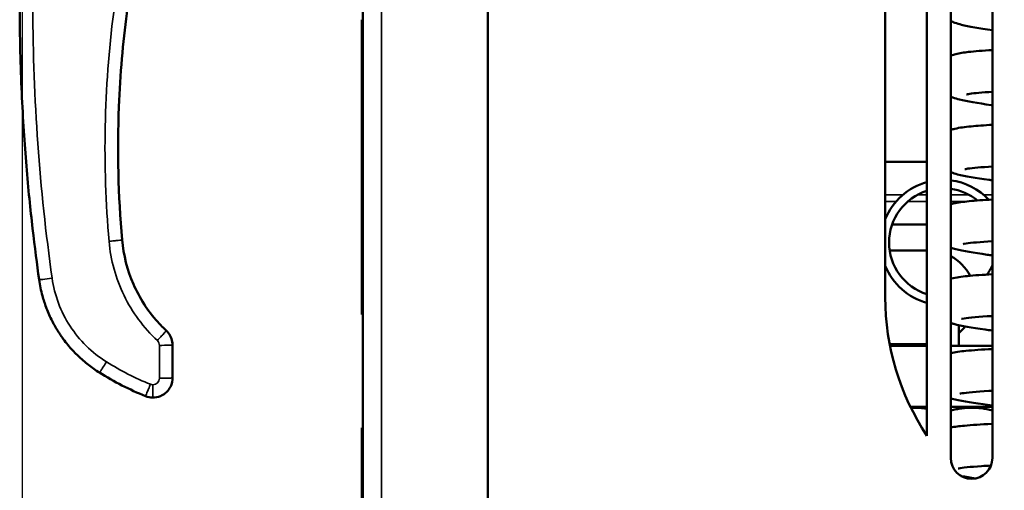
# Model space of a CAD drawing. Header units: inches. Extents: x 0 to 136, y 2 to 86.
# Tile 17 of 61: x 51.06 to 56.97, y 38.86 to 41.68. Entities that reach past the tile are written whole.
import ezdxf

# ---------------------------------------------------------------- set-up
doc = ezdxf.new("R2010")
doc.units = ezdxf.units.IN
doc.header["$LTSCALE"] = 4
doc.header["$MEASUREMENT"] = 0
for name, color, linetype, lineweight in [('Dimension (ANSI)', 7, 'Continuous', 25), ('Visible (ANSI)', 7, 'Continuous', 50), ('Visible Narrow (ANSI)', 7, 'Continuous', 35)]:
    doc.layers.add(name, color=color, linetype=linetype, lineweight=lineweight)
doc.styles.add('Dimension Text (ANSI)', font='tahoma.ttf')
doc.dimstyles.new('Dual Dimension', dxfattribs={"dimscale": 4, "dimtxt": 0.12, "dimasz": 0.098425, "dimexe": 0.125, "dimexo": 0.0625, "dimgap": 0.031496, "dimtad": 0, "dimtih": 1, "dimtoh": 1, "dimrnd": 1e-08, "dimzin": 4, "dimdsep": 46, "dimtxsty": 'Dimension Text (ANSI)', "dimcen": 0.09, "dimdle": 0.393701, "dimclrd": 256, "dimclre": 256, "dimclrt": 256, "dimadec": 0, "dimazin": 1, "dimtfac": 1, "dimtofl": 0, "dimtmove": 0, "dimatfit": 3, "dimfxl": 1, "dimtolj": 1, "dimtzin": 4, "dimlwd": -1, "dimlwe": -1, "dimarcsym": 0})

# ---------------------------------------------------------------- blocks, each defined once
blk = doc.blocks.new('*D10')
at = {"layer": 'Defpoints', "color": 0, "transparency": 16777216}
for p in [(51.0721, 43.2608), (63.0632, 29.1302), (51.0721, 21.5929)]:
    blk.add_point(p, dxfattribs=at)
at = {"layer": 'Dimension (ANSI)', "transparency": 16777216}
for p, q in [((51.0721, 43.0108), (51.0721, 21.0929)), ((63.0632, 28.8802), (63.0632, 21.0929)), ((51.4658, 21.5929), (54.7936, 21.5929)), ((62.6695, 21.5929), (59.264, 21.5929))]:
    blk.add_line(p, q, dxfattribs=at)
for points in [[(51.4658, 21.6585), (51.4658, 21.5273), (51.0721, 21.5929)], [(62.6695, 21.6585), (62.6695, 21.5273), (63.0632, 21.5929)]]:
    blk.add_solid(points, dxfattribs=at)
at = {"layer": 'Dimension (ANSI)', "transparency": 16777216, "insert": (57.0288, 22.5445), "char_height": 0.48, "attachment_point": 2, "style": 'Dimension Text (ANSI)'}
blk.add_mtext('\\A1;{\\H3.0x;(}\\S11.99^ 304.6 mm;{\\H3.0x;)}', dxfattribs=at)

msp = doc.modelspace()

# ---------------------------------------------------------------- linework, layer by layer
at = {"layer": 'Visible (ANSI)'}
for p, q in [((53.8662, 26.8294), (53.8662, 63.0793)), ((53.1162, 26.8687), (53.1162, 63.0399)), ((56.6451, 39.0545), (56.6451, 44.9791)), ((56.8951, 44.9791), (56.8951, 39.0545)), ((56.5022, 44.846), (56.5022, 39.1877)), ((56.2522, 40.0168), (56.2522, 44.0168)), ((53.1112, 40.4086), (53.1112, 41.6811)), ((56.2522, 40.8293), (56.5022, 40.8293)), ((56.2937, 40.4543), (56.5022, 40.4543)), ((53.1112, 39.9322), (53.1112, 40.4086)), ((56.2785, 40.2981), (56.5022, 40.2981)), ((53.1112, 39.9146), (53.1112, 39.9322)), ((53.1162, 39.9322), (53.1112, 39.9322)), ((53.1162, 39.9146), (53.1112, 39.9146)), ((56.6935, 39.7258), (56.6935, 39.8505)), ((51.9749, 39.7314), (51.9749, 39.5855)), ((56.5022, 39.7356), (56.2788, 39.7356)), ((56.5022, 39.7258), (56.2807, 39.7258)), ((56.8951, 39.7258), (56.6451, 39.7258)), ((51.9749, 39.5346), (51.9749, 39.5823)), ((56.4033, 39.3608), (56.5022, 39.3608)), ((56.6451, 39.3608), (56.8951, 39.3608)), ((53.1162, 39.2352), (53.1112, 39.2352)), ((53.1112, 35.1969), (53.1112, 39.2352))]:
    msp.add_line(p, q, dxfattribs=at)
for centre, radius, start, end in [((56.6, 40.3458), 0.375, 43.11597, 83.09558), ((56.6, 40.3458), 0.375, 105.11391, 158.03394), ((56.6, 40.3458), 0.325, 107.50882, 252.49118), ((56.6, 40.3458), 0.325, 50.7869, 82.02692), ((56.5115, 40.0168), 0.2812, 27.40869, 61.63755), ((56.6, 40.3458), 0.375, 201.96606, 254.88609), ((56.6, 40.3458), 0.325, 323.72977, 335.22202), ((57.7522, 40.0168), 1.5, 180, 213.55731), ((56.5115, 40.0168), 0.2812, 310.33139, 321.75649), ((56.7701, 39.0545), 0.125, 180, 0)]:
    msp.add_arc(centre, radius, start, end, dxfattribs=at)
for centre, major_axis, ratio, start_param, end_param in [((56.377, 40.8745), (0.132, -5.4578), 0.866097, 4.639146, 4.785517), ((52.2888, 40.6995), (1.3841, -0.7027), 0.875159, 4.610532, 4.810687), ((51.8512, 39.5057), (0.1008, -0.0196), 0.863967, 4.491233, 4.933545)]:
    msp.add_ellipse(centre, major_axis=major_axis, ratio=ratio, start_param=start_param, end_param=end_param, dxfattribs=at)
for points, knots in [([(51.1742, 40.1231), (51.1612, 40.2144), (51.1344, 40.4192), (51.1028, 40.7304), (51.0817, 41.0127), (51.069, 41.2411), (51.0617, 41.4452), (51.0584, 41.617), (51.0575, 41.7273), (51.0576, 41.8188), (51.0581, 41.9079), (51.0604, 42.0604), (51.0668, 42.267), (51.0787, 42.4973), (51.0987, 42.7804), (51.1289, 43.0898), (51.1543, 43.29), (51.1664, 43.3783)], [0, 0, 0, 0, 0.125, 0.25, 0.3125, 0.375, 0.4375, 0.46875, 0.5, 0.515625, 0.53125, 0.5625, 0.625, 0.6875, 0.75, 0.875, 1, 1, 1, 1]), ([(52.0177, 43.0386), (51.938, 42.8162), (51.8562, 42.5496), (51.7889, 42.2365), (51.7543, 42.0761), (51.7238, 41.9035), (51.6999, 41.7189), (51.6773, 41.5433), (51.6607, 41.3568), (51.653, 41.1599)], [0, 0, 0, 0, 0.5, 0.5, 0.5, 0.756247, 0.756247, 0.756247, 1, 1, 1, 1]), ([(56.8951, 41.6187), (56.8146, 41.6297), (56.7542, 41.6396), (56.6952, 41.6545), (56.6827, 41.6581), (56.6619, 41.666), (56.6541, 41.6692), (56.6451, 41.6742)], [196.848541, 196.848541, 196.848541, 196.848541, 197.978955, 197.978955, 198.317194, 198.317194, 198.503606, 198.503606, 198.503606, 198.503606]), ([(56.6451, 41.4642), (56.6454, 41.4643), (56.6457, 41.4645), (56.6571, 41.4694), (56.6664, 41.4722), (56.6994, 41.4811), (56.7225, 41.4844), (56.7898, 41.4922), (56.8373, 41.4959), (56.8945, 41.4991), (56.8948, 41.4991), (56.8951, 41.4992)], [176.969771, 176.969771, 176.969771, 176.969771, 176.975963, 176.975963, 177.199429, 177.199429, 177.802805, 177.802805, 178.600576, 178.600576, 178.604497, 178.604497, 178.604497, 178.604497]), ([(56.8951, 41.2491), (56.8338, 41.2453), (56.7862, 41.241), (56.7479, 41.2353), (56.7398, 41.2334), (56.7398, 41.2334)], [241.608551, 241.608551, 241.608551, 241.608551, 242.523814, 242.523814, 242.929534, 242.929534, 242.929534, 242.929534]), ([(56.8951, 41.1686), (56.8924, 41.169), (56.8898, 41.1693), (56.8047, 41.181), (56.7433, 41.191), (56.6837, 41.2063), (56.6712, 41.2098), (56.6537, 41.2167), (56.6495, 41.2184), (56.6451, 41.2204)], [174.194829, 174.194829, 174.194829, 174.194829, 174.231613, 174.231613, 175.38006, 175.38006, 175.718389, 175.718389, 175.818506, 175.818506, 175.818506, 175.818506]), ([(56.6451, 41.0198), (56.6543, 41.0232), (56.6623, 41.0254), (56.6991, 41.0345), (56.7286, 41.0382), (56.803, 41.0455), (56.8457, 41.0485), (56.8951, 41.0512)], [154.551607, 154.551607, 154.551607, 154.551607, 154.753103, 154.753103, 155.481641, 155.481641, 156.156591, 156.156591, 156.156591, 156.156591]), ([(56.8951, 40.8012), (56.8281, 40.7973), (56.7763, 40.7926), (56.7373, 40.7867), (56.7297, 40.7849), (56.7297, 40.7849)], [264.052191, 264.052191, 264.052191, 264.052191, 265.026114, 265.026114, 265.418611, 265.418611, 265.418611, 265.418611]), ([(56.8951, 40.7185), (56.8883, 40.7194), (56.8816, 40.7203), (56.7932, 40.7325), (56.7322, 40.7425), (56.6728, 40.7578), (56.6603, 40.7614), (56.6462, 40.767), (56.6456, 40.7672), (56.6451, 40.7674)], [151.665945, 151.665945, 151.665945, 151.665945, 151.757241, 151.757241, 152.899657, 152.899657, 153.237285, 153.237285, 153.25062, 153.25062, 153.25062, 153.25062]), ([(56.6451, 40.5747), (56.6502, 40.5763), (56.6551, 40.5776), (56.6887, 40.5859), (56.718, 40.5896), (56.7946, 40.5972), (56.8411, 40.6004), (56.8951, 40.6033)], [132.265153, 132.265153, 132.265153, 132.265153, 132.387253, 132.387253, 133.110132, 133.110132, 133.833507, 133.833507, 133.833507, 133.833507]), ([(51.6722, 40.3617), (51.6802, 40.2707), (51.7035, 40.1798), (51.7762, 40.0138), (51.8262, 39.9365), (51.9025, 39.8517), (51.9196, 39.8343), (51.9374, 39.8177)], [0, 0, 0, 0, 0.696848, 0.696848, 1.381138, 1.381138, 1.566492, 1.566492, 1.566492, 1.566492]), ([(56.8951, 40.2684), (56.8841, 40.2699), (56.8734, 40.2713), (56.7816, 40.284), (56.7211, 40.294), (56.665, 40.3086), (56.6553, 40.3113), (56.6451, 40.315)], [129.262567, 129.262567, 129.262567, 129.262567, 129.407362, 129.407362, 130.543758, 130.543758, 130.802494, 130.802494, 130.802494, 130.802494]), ([(56.8951, 40.3533), (56.8224, 40.3492), (56.7662, 40.3441), (56.7268, 40.3381), (56.7197, 40.3364), (56.7197, 40.3364)], [286.372771, 286.372771, 286.372771, 286.372771, 287.404323, 287.404323, 287.783277, 287.783277, 287.783277, 287.783277]), ([(51.5362, 39.5659), (51.5137, 39.58), (51.4915, 39.5955), (51.4697, 39.6124), (51.448, 39.6293), (51.4268, 39.6477), (51.4062, 39.6676), (51.4047, 39.669), (51.4033, 39.6705), (51.4018, 39.6719), (51.3931, 39.6805), (51.3844, 39.6894), (51.376, 39.6985), (51.3661, 39.7092), (51.3564, 39.7203), (51.347, 39.7317), (51.3376, 39.743), (51.3284, 39.7548), (51.3194, 39.767), (51.315, 39.7731), (51.3105, 39.7793), (51.3063, 39.7854), (51.3041, 39.7885), (51.302, 39.7916), (51.2998, 39.7949), (51.2976, 39.7981), (51.2954, 39.8016), (51.2935, 39.8044), (51.2917, 39.8072), (51.2903, 39.8094), (51.2888, 39.8117), (51.2873, 39.8141), (51.2857, 39.8167), (51.2841, 39.8192), (51.281, 39.8243), (51.2779, 39.8294), (51.2748, 39.8347), (51.2687, 39.8452), (51.2625, 39.8562), (51.2565, 39.8676), (51.2505, 39.879), (51.2447, 39.8909), (51.239, 39.9032), (51.2333, 39.9156), (51.2277, 39.9284), (51.2224, 39.9417), (51.2204, 39.9468), (51.2184, 39.952), (51.2164, 39.9572), (51.2082, 39.9792), (51.2006, 40.0025), (51.194, 40.0269), (51.1857, 40.0572), (51.1789, 40.0893), (51.1742, 40.1231)], [0, 0, 0, 0, 0.125, 0.125, 0.125, 0.25, 0.25, 0.25, 0.258938, 0.258938, 0.258938, 0.3125, 0.3125, 0.3125, 0.375, 0.375, 0.375, 0.4375, 0.4375, 0.4375, 0.46875, 0.46875, 0.46875, 0.484375, 0.484375, 0.484375, 0.5, 0.5, 0.5, 0.515625, 0.515625, 0.515625, 0.53125, 0.53125, 0.53125, 0.5625, 0.5625, 0.5625, 0.625, 0.625, 0.625, 0.6875, 0.6875, 0.6875, 0.75, 0.75, 0.75, 0.774075, 0.774075, 0.774075, 0.875, 0.875, 0.875, 1, 1, 1, 1]), ([(56.6451, 40.129), (56.6467, 40.1294), (56.6482, 40.1298), (56.6784, 40.1374), (56.7078, 40.1411), (56.7867, 40.1489), (56.8366, 40.1523), (56.8951, 40.1554)], [110.107869, 110.107869, 110.107869, 110.107869, 110.146629, 110.146629, 110.866563, 110.866563, 111.633686, 111.633686, 111.633686, 111.633686]), ([(56.8951, 39.9054), (56.8935, 39.9053), (56.892, 39.9052), (56.8143, 39.9009), (56.7554, 39.8956), (56.7163, 39.8894), (56.7096, 39.8878), (56.7096, 39.8878)], [308.570163, 308.570163, 308.570163, 308.570163, 308.591721, 308.591721, 309.658448, 309.658448, 310.023525, 310.023525, 310.023525, 310.023525]), ([(56.8951, 39.8184), (56.8797, 39.8204), (56.865, 39.8223), (56.7701, 39.8355), (56.7099, 39.8455), (56.6578, 39.8591), (56.6515, 39.8609), (56.6451, 39.8629)], [106.984607, 106.984607, 106.984607, 106.984607, 107.18197, 107.18197, 108.312356, 108.312356, 108.476877, 108.476877, 108.476877, 108.476877]), ([(51.9374, 39.8177), (51.9468, 39.8089), (51.9549, 39.7984), (51.967, 39.7758), (51.9712, 39.7634), (51.9743, 39.7444), (51.9749, 39.7379), (51.9749, 39.7314)], [0.0000129, 0.0000129, 0.0000129, 0.0000129, 0.0981039, 0.0981039, 0.1955638, 0.1955638, 0.2449076, 0.2449076, 0.2449076, 0.2449076]), ([(56.6451, 39.683), (56.6722, 39.6893), (56.7003, 39.6928), (56.7793, 39.7007), (56.8325, 39.7043), (56.8951, 39.7074)], [88.076694, 88.076694, 88.076694, 88.076694, 88.751155, 88.751155, 89.557161, 89.557161, 89.557161, 89.557161]), ([(51.9749, 39.5346), (51.9749, 39.5184), (51.9715, 39.503), (51.9659, 39.4894), (51.9647, 39.4864), (51.9633, 39.4835), (51.9619, 39.4807), (51.956, 39.4693), (51.9486, 39.4593), (51.9403, 39.451), (51.9372, 39.448), (51.9341, 39.4452), (51.9309, 39.4426), (51.9216, 39.4352), (51.9118, 39.4295), (51.902, 39.4254), (51.8862, 39.4189), (51.8706, 39.4165), (51.8568, 39.4165)], [0, 0, 0, 0, 0.205426, 0.205426, 0.205426, 0.25, 0.25, 0.25, 0.432777, 0.432777, 0.432777, 0.5, 0.5, 0.5, 0.692058, 0.692058, 0.692058, 1, 1, 1, 1]), ([(56.8951, 39.4574), (56.8875, 39.457), (56.88, 39.4566), (56.7982, 39.452), (56.7408, 39.4465), (56.7052, 39.4407), (56.6995, 39.4393), (56.6995, 39.4393)], [330.646545, 330.646545, 330.646545, 330.646545, 330.749753, 330.749753, 331.80898, 331.80898, 332.141222, 332.141222, 332.141222, 332.141222]), ([(56.8951, 39.3683), (56.8753, 39.3709), (56.8565, 39.3734), (56.7584, 39.3871), (56.6988, 39.397), (56.6506, 39.4097), (56.6479, 39.4105), (56.6451, 39.4112)], [84.831984, 84.831984, 84.831984, 84.831984, 85.081053, 85.081053, 86.205442, 86.205442, 86.275801, 86.275801, 86.275801, 86.275801]), ([(56.6451, 39.2367), (56.6694, 39.2417), (56.6953, 39.2448), (56.7714, 39.2523), (56.826, 39.256), (56.892, 39.2593), (56.8936, 39.2594), (56.8951, 39.2595)], [66.168615, 66.168615, 66.168615, 66.168615, 66.764176, 66.764176, 67.58468, 67.58468, 67.603952, 67.603952, 67.603952, 67.603952]), ([(56.8865, 39.0091), (56.8665, 39.008), (56.8476, 39.0069), (56.7622, 39.0013), (56.7108, 38.9953), (56.6912, 38.9912), (56.6894, 38.9907), (56.6894, 38.9907)], [352.636437, 352.636437, 352.636437, 352.636437, 352.905276, 352.905276, 353.952052, 353.952052, 354.133742, 354.133742, 354.133742, 354.133742])]:
    msp.add_open_spline(points, degree=3, knots=knots, dxfattribs=at)
for points in [[(51.9736, 39.7489), (51.9744, 39.7431), (51.9749, 39.7373), (51.9749, 39.7314)], [(51.9749, 39.5855), (51.9749, 39.5845), (51.9749, 39.5834), (51.9749, 39.5823)], [(56.7947, 38.932), (56.7622, 38.9368), (56.7334, 38.9414), (56.7078, 38.9461)]]:
    msp.add_open_spline(points, degree=3, dxfattribs=at)
for points, weights in [([(56.406, 39.3552), (56.4535, 39.3576), (56.5022, 39.3497)], [1.70125203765, 1.71134156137, 1.67799690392]), ([(56.6451, 39.3385), (56.7704, 39.3713), (56.8951, 39.3395)], [1.63263641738, 1.77270067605, 1.63629688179])]:
    msp.add_rational_spline(points, weights, degree=2, dxfattribs=at)
at = {"layer": 'Visible Narrow (ANSI)'}
for p, q in [((53.2296, 63.0793), (53.2296, 26.8294)), ((56.2522, 40.6306), (56.356, 40.6306)), ((56.4434, 40.6306), (56.5022, 40.6306)), ((56.6451, 40.6306), (56.7567, 40.6306)), ((56.844, 40.6306), (56.8951, 40.6306)), ((56.2522, 40.5906), (56.3159, 40.5906)), ((56.3862, 40.5906), (56.5022, 40.5906)), ((56.6451, 40.5906), (56.7296, 40.5906)), ((53.1162, 40.4086), (53.1112, 40.4086)), ((51.8961, 39.7294), (51.8961, 39.5325)), ((51.9355, 39.7296), (51.9355, 39.7296)), ((51.9749, 39.5855), (51.9749, 39.7314)), ((51.8568, 39.4165), (51.8568, 39.4931))]:
    msp.add_line(p, q, dxfattribs=at)
for centre, major_axis, ratio, start_param, end_param in [((51.8567, 39.7294), (0.0394, 0), 0.999657, 0.000019, 0.819225), ((52.2838, 40.6891), (1.3073, -0.6663), 0.865596, 4.611213, 4.813565), ((51.8549, 39.5229), (0.0336, -0.0065), 0.863965, 4.491233, 4.933545)]:
    msp.add_ellipse(centre, major_axis=major_axis, ratio=ratio, start_param=start_param, end_param=end_param, dxfattribs=at)
for points, knots in [([(51.2521, 40.132), (51.1763, 40.6673), (51.1376, 41.2079), (51.1363, 41.7486), (51.135, 42.2892), (51.1712, 42.8299), (51.2444, 43.3656)], [0, 0, 0, 0, 0.5, 0.5, 0.5, 1, 1, 1, 1]), ([(51.9436, 43.0631), (51.7887, 42.631), (51.6806, 42.1821), (51.6218, 41.7269), (51.5631, 41.2717), (51.5537, 40.8101), (51.5938, 40.3528)], [0, 0, 0, 0, 0.5, 0.5, 0.5, 1, 1, 1, 1]), ([(51.6722, 40.3617), (51.6722, 40.3615), (51.6702, 40.361), (51.6663, 40.3604), (51.6624, 40.3598), (51.6566, 40.3591), (51.6493, 40.3583), (51.6421, 40.3575), (51.6333, 40.3565), (51.6238, 40.3556), (51.6143, 40.3547), (51.6041, 40.3537), (51.5938, 40.3528)], [0.0021085, 0.0021085, 0.0021085, 0.0021085, 0.25, 0.25, 0.25, 0.5, 0.5, 0.5, 0.75, 0.75, 0.75, 1, 1, 1, 1]), ([(51.6722, 40.3617), (51.6767, 40.3104), (51.686, 40.2594), (51.6997, 40.2097), (51.7135, 40.16), (51.7319, 40.1116), (51.7545, 40.0652), (51.7771, 40.0188), (51.8039, 39.9745), (51.8346, 39.933), (51.8652, 39.8916), (51.8997, 39.8529), (51.9374, 39.8177)], [0, 0, 0, 0, 0.250011, 0.250011, 0.250011, 0.5, 0.5, 0.5, 0.750034, 0.750034, 0.750034, 1, 1, 1, 1]), ([(51.5938, 40.3528), (51.5987, 40.2966), (51.6088, 40.2409), (51.6389, 40.1323), (51.659, 40.0793), (51.7084, 39.978), (51.7377, 39.9295), (51.8048, 39.8389), (51.8424, 39.7966), (51.8836, 39.7581)], [0, 0, 0, 0, 0.25, 0.25, 0.5, 0.5, 0.75, 0.75, 1, 1, 1, 1]), ([(51.1742, 40.1231), (51.1742, 40.1225), (51.1828, 40.1232), (51.1974, 40.1249), (51.2118, 40.1265), (51.2319, 40.1292), (51.2521, 40.132)], [0, 0, 0, 0, 0.503, 0.503, 0.503, 1, 1, 1, 1]), ([(51.578, 39.6306), (51.5343, 39.6579), (51.4937, 39.6899), (51.4203, 39.762), (51.3876, 39.8021), (51.3315, 39.8884), (51.3082, 39.9346), (51.2721, 40.031), (51.2593, 40.0811), (51.2521, 40.132)], [0, 0, 0, 0, 0.25, 0.25, 0.5, 0.5, 0.75, 0.75, 1, 1, 1, 1]), ([(51.8836, 39.7581), (51.8908, 39.7657), (51.8978, 39.7734), (51.9044, 39.7805), (51.9109, 39.7875), (51.9169, 39.7941), (51.9218, 39.7996), (51.9269, 39.8052), (51.9309, 39.8097), (51.9335, 39.8128), (51.936, 39.8157), (51.9374, 39.8174), (51.9374, 39.8177)], [0, 0, 0, 0, 0.25, 0.25, 0.25, 0.4969984, 0.4969984, 0.4969984, 0.75, 0.75, 0.75, 0.9873204, 0.9873204, 0.9873204, 0.9873204]), ([(51.9749, 39.7314), (51.9749, 39.7522), (51.964, 39.7885), (51.9458, 39.8098), (51.9374, 39.8177)], [0.0000085, 0.0000085, 0.0000085, 0.0000085, 0.5, 1, 1, 1, 1]), ([(51.5362, 39.5659), (51.5363, 39.5658), (51.5375, 39.5674), (51.5418, 39.5738), (51.5449, 39.5785), (51.5526, 39.5905), (51.5572, 39.5977), (51.5672, 39.6134), (51.5726, 39.622), (51.578, 39.6306)], [0, 0, 0, 0, 0.25, 0.25, 0.5, 0.5, 0.75, 0.75, 1, 1, 1, 1]), ([(51.8961, 39.5325), (51.8961, 39.5273), (51.8951, 39.5222), (51.8912, 39.5127), (51.8882, 39.5083), (51.881, 39.501), (51.8766, 39.4981), (51.8671, 39.4942), (51.8619, 39.4931), (51.8568, 39.4931)], [0, 0, 0, 0, 0.25, 0.25, 0.5, 0.5, 0.75, 0.75, 1, 1, 1, 1]), ([(51.8961, 39.5325), (51.9064, 39.5325), (51.9167, 39.5326), (51.9263, 39.5327), (51.9358, 39.5328), (51.9445, 39.5329), (51.9518, 39.5331), (51.9591, 39.5333), (51.9649, 39.5335), (51.9689, 39.5338), (51.9728, 39.534), (51.9749, 39.5343), (51.9749, 39.5346)], [0, 0, 0, 0, 0.249808, 0.249808, 0.249808, 0.5, 0.5, 0.5, 0.750192, 0.750192, 0.750192, 1, 1, 1, 1]), ([(51.8125, 39.425), (51.8126, 39.425), (51.8135, 39.4268), (51.8165, 39.4338), (51.8187, 39.4391), (51.8241, 39.4521), (51.8274, 39.46), (51.8344, 39.4772), (51.8382, 39.4866), (51.842, 39.496)], [0, 0, 0, 0, 0.25, 0.25, 0.5, 0.5, 0.75, 0.75, 1, 1, 1, 1])]:
    msp.add_open_spline(points, degree=3, knots=knots, dxfattribs=at)
for points in [[(51.9374, 39.8177), (51.9374, 39.8177), (51.9374, 39.8177), (51.9374, 39.8177)], [(51.9374, 39.8177), (51.9374, 39.8177), (51.9374, 39.8177), (51.9374, 39.8177)], [(51.9749, 39.7314), (51.9749, 39.7309), (51.9578, 39.7298), (51.9167, 39.7294), (51.8961, 39.7294)]]:
    msp.add_open_spline(points, degree=3, dxfattribs=at)

# ---------------------------------------------------------------- dimensions: what is measured, and where the dimension line sits
at = {"layer": 'Dimension (ANSI)'}
dim = msp.add_linear_dim(base=(51.0721, 21.5929), p1=(63.0632, 29.1302), p2=(51.0721, 43.2608), angle=180, text='{\\H3.0x;(}\\S<>^ 304.6 mm;{\\H3.0x;)}', dimstyle='Dual Dimension', override={"dimgap": 0.031496, "dimtih": 0, "dimtoh": 0, "dimdec": 2, "dimpost": '\\X', "dimtol": 0, "dimlim": 0, "dimtp": 0, "dimtm": 0, "dimtdec": 2, "dimatfit": 1}, dxfattribs=at)
dim.commit()
dim.dimension.update_dxf_attribs({"geometry": '*D10', "text_midpoint": (57.0288, 21.5929), "dimtype": 160})

doc.saveas('drawing.dxf')
